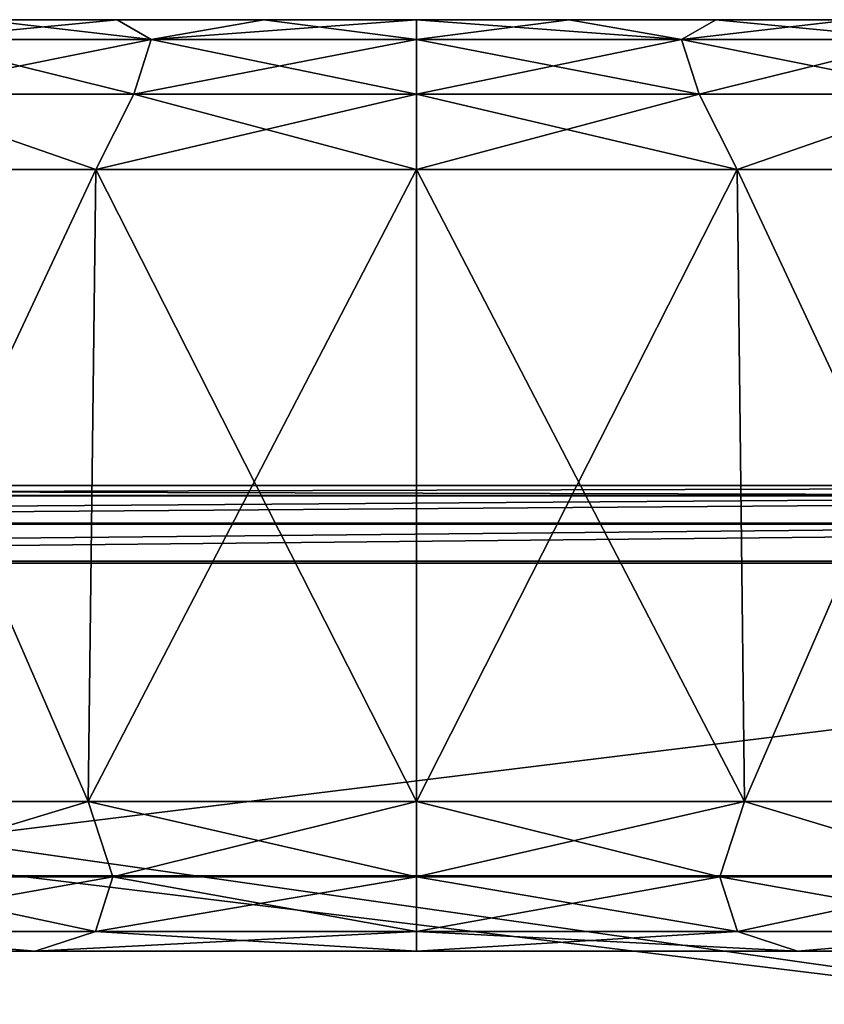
# Model space of a CAD drawing. Header units: millimetres. Extents: x -125 to 125, y -51 to 12.
# Tile 16 of 58: x -45.28 to -42.69, y 9.33 to 12.5. Entities that reach past the tile are written whole.
import ezdxf

# ---------------------------------------------------------------- set-up
doc = ezdxf.new("R2010")
doc.units = ezdxf.units.MM
doc.header["$LTSCALE"] = 65.185185
for name, color, linetype in [('1', 7, 'CONTINUOUS'), ('10', 7, 'CONTINUOUS'), ('2', 7, 'CONTINUOUS'), ('27', 7, 'CONTINUOUS'), ('28', 7, 'CONTINUOUS'), ('29', 7, 'CONTINUOUS'), ('3', 7, 'CONTINUOUS'), ('30', 7, 'CONTINUOUS'), ('33', 7, 'CONTINUOUS'), ('34', 7, 'CONTINUOUS'), ('35', 7, 'CONTINUOUS'), ('36', 7, 'CONTINUOUS'), ('37', 7, 'CONTINUOUS'), ('38', 7, 'CONTINUOUS'), ('4', 7, 'CONTINUOUS'), ('49', 7, 'CONTINUOUS'), ('50', 7, 'CONTINUOUS'), ('51', 7, 'CONTINUOUS'), ('52', 7, 'CONTINUOUS'), ('83', 7, 'CONTINUOUS'), ('85', 7, 'CONTINUOUS'), ('92', 7, 'CONTINUOUS')]:
    doc.layers.add(name, color=color, linetype=linetype)

msp = doc.modelspace()

# ---------------------------------------------------------------- linework, layer by layer
at = {"layer": '1', "linetype": 'Continuous'}
for points in [[(-53.535, 11, -112.8474), (-65.6782, 11, -106.2399), (-38.3385, 11, -111.2212), (-53.535, 11, -112.8474)], [(-38.3385, 11, -111.2212), (-65.6782, 11, -106.2399), (-50.3856, 11, -106.3076), (-38.3385, 11, -111.2212)], [(-40.7359, 11, -118.0725), (-53.535, 11, -112.8474), (-12.9907, 11, -116.9241), (-40.7359, 11, -118.0725)], [(-12.9907, 11, -116.9241), (-53.535, 11, -112.8474), (-25.8225, 11, -114.7746), (-12.9907, 11, -116.9241)], [(-25.8225, 11, -114.7746), (-53.535, 11, -112.8474), (-38.3385, 11, -111.2212), (-25.8225, 11, -114.7746)], [(-53.4265, 11, 112.6222), (-40.6533, 11, 117.8366), (-25.8224, 11, 114.7746), (-53.4265, 11, 112.6222)], [(-50.3855, 11, 106.3076), (-53.4265, 11, 112.6222), (-38.3384, 11, 111.2212), (-50.3855, 11, 106.3076)], [(-38.3384, 11, 111.2212), (-53.4265, 11, 112.6222), (-25.8224, 11, 114.7746), (-38.3384, 11, 111.2212)]]:
    msp.add_3dface(points, dxfattribs=at)
at = {"layer": '10', "linetype": 'Continuous'}
for points in [[(-45.3984, 12.5, 19.7691), (-44.9632, 12.5, 20.0017), (-45.3984, 12.5, 15.5832), (-45.3984, 12.5, 19.7691)], [(-45.3984, 12.5, 15.5832), (-44.9632, 12.5, 20.0017), (-44.9632, 12.5, 15.3506), (-45.3984, 12.5, 15.5832)], [(-45.3984, 12.5, -1.563), (-44.9632, 12.5, 2.8556), (-44.9632, 12.5, -1.7956), (-45.3984, 12.5, -1.563)], [(-45.3984, 12.5, 2.623), (-44.9632, 12.5, 2.8556), (-45.3984, 12.5, -1.563), (-45.3984, 12.5, 2.623)], [(-44.9632, 12.5, 15.3506), (-44.491, 12.5, 20.145), (-44.491, 12.5, 15.2073), (-44.9632, 12.5, 15.3506)], [(-44.9632, 12.5, 20.0017), (-44.491, 12.5, 20.145), (-44.9632, 12.5, 15.3506), (-44.9632, 12.5, 20.0017)], [(-44.9632, 12.5, 2.8556), (-44.491, 12.5, 2.9988), (-44.9632, 12.5, -1.7956), (-44.9632, 12.5, 2.8556)], [(-44.9632, 12.5, -1.7956), (-44.491, 12.5, 2.9988), (-44.491, 12.5, -1.9388), (-44.9632, 12.5, -1.7956)], [(-44.491, 12.5, 15.2073), (-44, 12.5, 20.1933), (-44, 12.5, 15.159), (-44.491, 12.5, 15.2073)], [(-44.491, 12.5, 20.145), (-44, 12.5, 20.1933), (-44.491, 12.5, 15.2073), (-44.491, 12.5, 20.145)], [(-44.491, 12.5, 2.9988), (-44, 12.5, 3.0472), (-44.491, 12.5, -1.9388), (-44.491, 12.5, 2.9988)], [(-44.491, 12.5, -1.9388), (-44, 12.5, 3.0472), (-44, 12.5, -1.9872), (-44.491, 12.5, -1.9388)], [(-44, 12.5, 15.159), (-44, 12.5, 20.1933), (-43.509, 12.5, 20.145), (-44, 12.5, 15.159)], [(-43.509, 12.5, 15.2073), (-44, 12.5, 15.159), (-43.509, 12.5, 20.145), (-43.509, 12.5, 15.2073)], [(-44, 12.5, -1.9872), (-44, 12.5, 3.0472), (-43.509, 12.5, 2.9988), (-44, 12.5, -1.9872)], [(-43.509, 12.5, -1.9388), (-44, 12.5, -1.9872), (-43.509, 12.5, 2.9988), (-43.509, 12.5, -1.9388)], [(-43.0368, 12.5, 15.3506), (-43.509, 12.5, 15.2073), (-43.0368, 12.5, 20.0017), (-43.0368, 12.5, 15.3506)], [(-43.0368, 12.5, 20.0017), (-43.509, 12.5, 15.2073), (-43.509, 12.5, 20.145), (-43.0368, 12.5, 20.0017)], [(-43.0368, 12.5, 2.8556), (-43.509, 12.5, -1.9388), (-43.509, 12.5, 2.9988), (-43.0368, 12.5, 2.8556)], [(-43.0368, 12.5, -1.7956), (-43.509, 12.5, -1.9388), (-43.0368, 12.5, 2.8556), (-43.0368, 12.5, -1.7956)], [(-42.6016, 12.5, 15.5832), (-43.0368, 12.5, 15.3506), (-42.6016, 12.5, 19.7691), (-42.6016, 12.5, 15.5832)], [(-42.6016, 12.5, 19.7691), (-43.0368, 12.5, 15.3506), (-43.0368, 12.5, 20.0017), (-42.6016, 12.5, 19.7691)], [(-42.6016, 12.5, 2.623), (-43.0368, 12.5, -1.7956), (-43.0368, 12.5, 2.8556), (-42.6016, 12.5, 2.623)], [(-42.6016, 12.5, -1.563), (-43.0368, 12.5, -1.7956), (-42.6016, 12.5, 2.623), (-42.6016, 12.5, -1.563)]]:
    msp.add_3dface(points, dxfattribs=at)
at = {"layer": '2', "linetype": 'Continuous'}
for points in [[(-116.3253, 9.5, 13.5962), (117.1172, 9.5), (-117.1172, 9.5), (-116.3253, 9.5, 13.5962)], [(-117.1172, 9.5), (117.1172, 9.5), (116.3253, 9.5, -13.5962), (-117.1172, 9.5)], [(-116.3253, 9.5, -13.5962), (-117.1172, 9.5), (116.3253, 9.5, -13.5962), (-116.3253, 9.5, -13.5962)], [(-113.9603, 9.5, 27.0088), (116.3253, 9.5, 13.5962), (-116.3253, 9.5, 13.5962), (-113.9603, 9.5, 27.0088)], [(116.3253, 9.5, 13.5962), (117.1172, 9.5), (-116.3253, 9.5, 13.5962), (116.3253, 9.5, 13.5962)], [(-113.9603, 9.5, -27.0088), (-116.3253, 9.5, -13.5962), (113.9603, 9.5, -27.0088), (-113.9603, 9.5, -27.0088)], [(113.9603, 9.5, -27.0088), (-116.3253, 9.5, -13.5962), (116.3253, 9.5, -13.5962), (113.9603, 9.5, -27.0088)], [(-110.0542, 9.5, 40.0562), (113.9603, 9.5, 27.0088), (-113.9603, 9.5, 27.0088), (-110.0542, 9.5, 40.0562)], [(113.9603, 9.5, 27.0088), (116.3253, 9.5, 13.5962), (-113.9603, 9.5, 27.0088), (113.9603, 9.5, 27.0088)], [(110.0542, 9.5, -40.0562), (-113.9603, 9.5, -27.0088), (113.9603, 9.5, -27.0088), (110.0542, 9.5, -40.0562)], [(-110.0542, 9.5, -40.0562), (-113.9603, 9.5, -27.0088), (110.0542, 9.5, -40.0562), (-110.0542, 9.5, -40.0562)], [(110.0542, 9.5, 40.0562), (113.9603, 9.5, 27.0088), (-110.0542, 9.5, 40.0562), (110.0542, 9.5, 40.0562)], [(-104.6598, 9.5, 52.5619), (110.0542, 9.5, 40.0562), (-110.0542, 9.5, 40.0562), (-104.6598, 9.5, 52.5619)], [(104.6598, 9.5, -52.5619), (-110.0542, 9.5, -40.0562), (110.0542, 9.5, -40.0562), (104.6598, 9.5, -52.5619)], [(-104.6598, 9.5, -52.5619), (-110.0542, 9.5, -40.0562), (104.6598, 9.5, -52.5619), (-104.6598, 9.5, -52.5619)], [(104.6598, 9.5, 52.5619), (110.0542, 9.5, 40.0562), (-104.6598, 9.5, 52.5619), (104.6598, 9.5, 52.5619)], [(-97.8501, 9.5, 64.3568), (104.6598, 9.5, 52.5619), (-104.6598, 9.5, 52.5619), (-97.8501, 9.5, 64.3568)], [(97.8501, 9.5, -64.3568), (-104.6598, 9.5, -52.5619), (104.6598, 9.5, -52.5619), (97.8501, 9.5, -64.3568)], [(-97.8501, 9.5, -64.3568), (-104.6598, 9.5, -52.5619), (97.8501, 9.5, -64.3568), (-97.8501, 9.5, -64.3568)], [(97.8501, 9.5, 64.3568), (104.6598, 9.5, 52.5619), (-97.8501, 9.5, 64.3568), (97.8501, 9.5, 64.3568)], [(-89.7171, 9.5, 75.2814), (97.8501, 9.5, 64.3568), (-97.8501, 9.5, 64.3568), (-89.7171, 9.5, 75.2814)], [(89.7171, 9.5, -75.2814), (-97.8501, 9.5, -64.3568), (97.8501, 9.5, -64.3568), (89.7171, 9.5, -75.2814)], [(-89.7171, 9.5, -75.2814), (-97.8501, 9.5, -64.3568), (89.7171, 9.5, -75.2814), (-89.7171, 9.5, -75.2814)], [(89.7171, 9.5, 75.2814), (97.8501, 9.5, 64.3568), (-89.7171, 9.5, 75.2814), (89.7171, 9.5, 75.2814)], [(80.3708, 9.5, -85.1879), (-89.7171, 9.5, -75.2814), (89.7171, 9.5, -75.2814), (80.3708, 9.5, -85.1879)], [(-80.3708, 9.5, -85.1879), (-89.7171, 9.5, -75.2814), (80.3708, 9.5, -85.1879), (-80.3708, 9.5, -85.1879)], [(-80.3708, 9.5, 85.1879), (89.7171, 9.5, 75.2814), (-89.7171, 9.5, 75.2814), (-80.3708, 9.5, 85.1879)], [(69.9376, 9.5, -93.9423), (-80.3708, 9.5, -85.1879), (80.3708, 9.5, -85.1879), (69.9376, 9.5, -93.9423)], [(-69.9376, 9.5, -93.9423), (-80.3708, 9.5, -85.1879), (69.9376, 9.5, -93.9423), (-69.9376, 9.5, -93.9423)], [(-69.9376, 9.5, 93.9423), (80.3708, 9.5, 85.1879), (-80.3708, 9.5, 85.1879), (-69.9376, 9.5, 93.9423)], [(80.3708, 9.5, 85.1879), (89.7171, 9.5, 75.2814), (-80.3708, 9.5, 85.1879), (80.3708, 9.5, 85.1879)], [(-58.5587, 9.5, -101.4264), (-69.9376, 9.5, -93.9423), (58.5587, 9.5, -101.4264), (-58.5587, 9.5, -101.4264)], [(58.5587, 9.5, -101.4264), (-69.9376, 9.5, -93.9423), (69.9376, 9.5, -93.9423), (58.5587, 9.5, -101.4264)], [(69.9376, 9.5, 93.9423), (80.3708, 9.5, 85.1879), (-69.9376, 9.5, 93.9423), (69.9376, 9.5, 93.9423)], [(-58.5587, 9.5, 101.4264), (69.9376, 9.5, 93.9423), (-69.9376, 9.5, 93.9423), (-58.5587, 9.5, 101.4264)], [(46.3878, 9.5, -107.5389), (-58.5587, 9.5, -101.4264), (58.5587, 9.5, -101.4264), (46.3878, 9.5, -107.5389)], [(-46.3878, 9.5, -107.5389), (-58.5587, 9.5, -101.4264), (46.3878, 9.5, -107.5389), (-46.3878, 9.5, -107.5389)], [(58.5587, 9.5, 101.4264), (69.9376, 9.5, 93.9423), (-58.5587, 9.5, 101.4264), (58.5587, 9.5, 101.4264)], [(-46.3878, 9.5, 107.5389), (58.5587, 9.5, 101.4264), (-58.5587, 9.5, 101.4264), (-46.3878, 9.5, 107.5389)], [(33.5896, 9.5, -112.197), (-46.3878, 9.5, -107.5389), (46.3878, 9.5, -107.5389), (33.5896, 9.5, -112.197)], [(-33.5896, 9.5, -112.197), (-46.3878, 9.5, -107.5389), (33.5896, 9.5, -112.197), (-33.5896, 9.5, -112.197)], [(46.3878, 9.5, 107.5389), (58.5587, 9.5, 101.4264), (-46.3878, 9.5, 107.5389), (46.3878, 9.5, 107.5389)], [(-33.5896, 9.5, 112.197), (46.3878, 9.5, 107.5389), (-46.3878, 9.5, 107.5389), (-33.5896, 9.5, 112.197)]]:
    msp.add_3dface(points, dxfattribs=at)
at = {"layer": '27', "linetype": 'Continuous'}
for points in [[(-44, 9.9826, -2.5579), (-42.9682, 12.0174, -2.3049), (-42.9439, 9.9826, -2.3717), (-44, 9.9826, -2.5579)], [(-44, 12.0174, -2.4869), (-42.9682, 12.0174, -2.3049), (-44, 9.9826, -2.5579), (-44, 12.0174, -2.4869)], [(-42.9439, 9.9826, 3.4317), (-44, 12.0174, 3.5469), (-44, 9.9826, 3.6179), (-42.9439, 9.9826, 3.4317)], [(-42.9682, 12.0174, 3.3649), (-44, 12.0174, 3.5469), (-42.9439, 9.9826, 3.4317), (-42.9682, 12.0174, 3.3649)], [(-42.0608, 12.0174, 2.841), (-42.9682, 12.0174, 3.3649), (-42.0151, 9.9826, 2.8955), (-42.0608, 12.0174, 2.841)], [(-42.0151, 9.9826, 2.8955), (-42.9682, 12.0174, 3.3649), (-42.9439, 9.9826, 3.4317), (-42.0151, 9.9826, 2.8955)], [(-42.9682, 12.0174, -2.3049), (-42.0608, 12.0174, -1.781), (-42.9439, 9.9826, -2.3717), (-42.9682, 12.0174, -2.3049)], [(-42.9439, 9.9826, -2.3717), (-42.0608, 12.0174, -1.781), (-42.0151, 9.9826, -1.8355), (-42.9439, 9.9826, -2.3717)]]:
    msp.add_3dface(points, dxfattribs=at)
at = {"layer": '28', "linetype": 'Continuous'}
for points in [[(-45.9849, 9.9826, -1.8355), (-45.0318, 12.0174, -2.3049), (-45.0561, 9.9826, -2.3717), (-45.9849, 9.9826, -1.8355)], [(-45.9392, 12.0174, -1.781), (-45.0318, 12.0174, -2.3049), (-45.9849, 9.9826, -1.8355), (-45.9392, 12.0174, -1.781)], [(-45.0561, 9.9826, 3.4317), (-45.9392, 12.0174, 2.841), (-45.9849, 9.9826, 2.8955), (-45.0561, 9.9826, 3.4317)], [(-45.0318, 12.0174, 3.3649), (-45.9392, 12.0174, 2.841), (-45.0561, 9.9826, 3.4317), (-45.0318, 12.0174, 3.3649)], [(-44, 9.9826, 3.6179), (-45.0318, 12.0174, 3.3649), (-45.0561, 9.9826, 3.4317), (-44, 9.9826, 3.6179)], [(-45.0318, 12.0174, -2.3049), (-44, 12.0174, -2.4869), (-45.0561, 9.9826, -2.3717), (-45.0318, 12.0174, -2.3049)], [(-44, 12.0174, -2.4869), (-44, 9.9826, -2.5579), (-45.0561, 9.9826, -2.3717), (-44, 12.0174, -2.4869)], [(-44, 9.9826, 3.6179), (-44, 12.0174, 3.5469), (-45.0318, 12.0174, 3.3649), (-44, 9.9826, 3.6179)]]:
    msp.add_3dface(points, dxfattribs=at)
at = {"layer": '29', "linetype": 'Continuous'}
for points in [[(-42.9439, 9.9826, 20.5778), (-44, 12.0174, 20.693), (-44, 9.9826, 20.7641), (-42.9439, 9.9826, 20.5778)], [(-44, 9.9826, 14.5882), (-42.9682, 12.0174, 14.8412), (-42.9439, 9.9826, 14.7745), (-44, 9.9826, 14.5882)], [(-44, 12.0174, 14.6593), (-42.9682, 12.0174, 14.8412), (-44, 9.9826, 14.5882), (-44, 12.0174, 14.6593)], [(-42.9682, 12.0174, 20.5111), (-44, 12.0174, 20.693), (-42.9439, 9.9826, 20.5778), (-42.9682, 12.0174, 20.5111)], [(-42.0151, 9.9826, 20.0416), (-42.9682, 12.0174, 20.5111), (-42.9439, 9.9826, 20.5778), (-42.0151, 9.9826, 20.0416)], [(-42.0608, 12.0174, 19.9872), (-42.9682, 12.0174, 20.5111), (-42.0151, 9.9826, 20.0416), (-42.0608, 12.0174, 19.9872)], [(-42.9682, 12.0174, 14.8412), (-42.0608, 12.0174, 15.3651), (-42.9439, 9.9826, 14.7745), (-42.9682, 12.0174, 14.8412)], [(-42.9439, 9.9826, 14.7745), (-42.0608, 12.0174, 15.3651), (-42.0151, 9.9826, 15.3107), (-42.9439, 9.9826, 14.7745)]]:
    msp.add_3dface(points, dxfattribs=at)
at = {"layer": '3', "linetype": 'Continuous'}
for points in [[(-54.193, 9.25, -112.5329), (-53.535, 11, -112.8474), (-41.2526, 9.25, -117.893), (-54.193, 9.25, -112.5329)], [(-53.535, 11, -112.8474), (-40.7359, 11, -118.0725), (-41.2526, 9.25, -117.893), (-53.535, 11, -112.8474)]]:
    msp.add_3dface(points, dxfattribs=at)
at = {"layer": '30', "linetype": 'Continuous'}
for points in [[(-45.9849, 9.9826, 15.3107), (-45.0318, 12.0174, 14.8412), (-45.0561, 9.9826, 14.7745), (-45.9849, 9.9826, 15.3107)], [(-45.9392, 12.0174, 15.3651), (-45.0318, 12.0174, 14.8412), (-45.9849, 9.9826, 15.3107), (-45.9392, 12.0174, 15.3651)], [(-45.0561, 9.9826, 20.5778), (-45.9392, 12.0174, 19.9872), (-45.9849, 9.9826, 20.0416), (-45.0561, 9.9826, 20.5778)], [(-45.0318, 12.0174, 20.5111), (-45.9392, 12.0174, 19.9872), (-45.0561, 9.9826, 20.5778), (-45.0318, 12.0174, 20.5111)], [(-44, 9.9826, 20.7641), (-45.0318, 12.0174, 20.5111), (-45.0561, 9.9826, 20.5778), (-44, 9.9826, 20.7641)], [(-45.0318, 12.0174, 14.8412), (-44, 12.0174, 14.6593), (-45.0561, 9.9826, 14.7745), (-45.0318, 12.0174, 14.8412)], [(-44, 12.0174, 14.6593), (-44, 9.9826, 14.5882), (-45.0561, 9.9826, 14.7745), (-44, 12.0174, 14.6593)], [(-44, 9.9826, 20.7641), (-44, 12.0174, 20.693), (-45.0318, 12.0174, 20.5111), (-44, 9.9826, 20.7641)]]:
    msp.add_3dface(points, dxfattribs=at)
at = {"layer": '33', "linetype": 'Continuous'}
for points in [[(-50.2669, 10.7565, -106.0872), (-46.4867, 9.7435, -107.7684), (-38.2479, 10.7565, -110.9881), (-50.2669, 10.7565, -106.0872)], [(-46.4867, 9.7435, -107.7684), (-33.6613, 9.7435, -112.4364), (-38.2479, 10.7565, -110.9881), (-46.4867, 9.7435, -107.7684)]]:
    msp.add_3dface(points, dxfattribs=at)
at = {"layer": '34', "linetype": 'Continuous'}
for points in [[(-50.2669, 10.7565, 106.0872), (-38.2479, 10.7565, 110.9881), (-46.4867, 9.7435, 107.7684), (-50.2669, 10.7565, 106.0872)], [(-46.4867, 9.7435, 107.7684), (-38.2479, 10.7565, 110.9881), (-33.6613, 9.7435, 112.4364), (-46.4867, 9.7435, 107.7684)]]:
    msp.add_3dface(points, dxfattribs=at)
at = {"layer": '35', "linetype": 'Continuous'}
for points in [[(-44.8535, 12.436, 3.1567), (-45.3984, 12.5, 2.623), (-45.6234, 12.436, 2.7644), (-44.8535, 12.436, 3.1567)], [(-45.6234, 12.436, -1.7044), (-44.9632, 12.5, -1.7956), (-44.8535, 12.436, -2.0967), (-45.6234, 12.436, -1.7044)], [(-45.3984, 12.5, -1.563), (-44.9632, 12.5, -1.7956), (-45.6234, 12.436, -1.7044), (-45.3984, 12.5, -1.563)], [(-44.9632, 12.5, 2.8556), (-45.3984, 12.5, 2.623), (-44.8535, 12.436, 3.1567), (-44.9632, 12.5, 2.8556)], [(-44.491, 12.5, 2.9988), (-44.9632, 12.5, 2.8556), (-44.8535, 12.436, 3.1567), (-44.491, 12.5, 2.9988)], [(-44.9632, 12.5, -1.7956), (-44.491, 12.5, -1.9388), (-44.8535, 12.436, -2.0967), (-44.9632, 12.5, -1.7956)], [(-44, 12.436, 3.2919), (-44.491, 12.5, 2.9988), (-44.8535, 12.436, 3.1567), (-44, 12.436, 3.2919)], [(-44.8535, 12.436, -2.0967), (-44, 12.5, -1.9872), (-44, 12.436, -2.2319), (-44.8535, 12.436, -2.0967)], [(-44.491, 12.5, -1.9388), (-44, 12.5, -1.9872), (-44.8535, 12.436, -2.0967), (-44.491, 12.5, -1.9388)], [(-44, 12.5, 3.0472), (-44.491, 12.5, 2.9988), (-44, 12.436, 3.2919), (-44, 12.5, 3.0472)], [(-44.9098, 12.26, 3.3301), (-45.6234, 12.436, 2.7644), (-45.7306, 12.26, 2.9119), (-44.9098, 12.26, 3.3301)], [(-45.7306, 12.26, -1.8519), (-44.8535, 12.436, -2.0967), (-44.9098, 12.26, -2.2701), (-45.7306, 12.26, -1.8519)], [(-45.6234, 12.436, -1.7044), (-44.8535, 12.436, -2.0967), (-45.7306, 12.26, -1.8519), (-45.6234, 12.436, -1.7044)], [(-44.8535, 12.436, 3.1567), (-45.6234, 12.436, 2.7644), (-44.9098, 12.26, 3.3301), (-44.8535, 12.436, 3.1567)], [(-44.9098, 12.26, -2.2701), (-44, 12.436, -2.2319), (-44, 12.26, -2.4142), (-44.9098, 12.26, -2.2701)], [(-44.8535, 12.436, -2.0967), (-44, 12.436, -2.2319), (-44.9098, 12.26, -2.2701), (-44.8535, 12.436, -2.0967)], [(-44, 12.26, 3.4742), (-44.8535, 12.436, 3.1567), (-44.9098, 12.26, 3.3301), (-44, 12.26, 3.4742)], [(-44, 12.436, 3.2919), (-44.8535, 12.436, 3.1567), (-44, 12.26, 3.4742), (-44, 12.436, 3.2919)], [(-45.9392, 12.0174, 2.841), (-45.0318, 12.0174, 3.3649), (-45.7306, 12.26, 2.9119), (-45.9392, 12.0174, 2.841)], [(-45.0318, 12.0174, -2.3049), (-45.9392, 12.0174, -1.781), (-45.7306, 12.26, -1.8519), (-45.0318, 12.0174, -2.3049)], [(-45.0318, 12.0174, 3.3649), (-44.9098, 12.26, 3.3301), (-45.7306, 12.26, 2.9119), (-45.0318, 12.0174, 3.3649)], [(-45.0318, 12.0174, -2.3049), (-45.7306, 12.26, -1.8519), (-44.9098, 12.26, -2.2701), (-45.0318, 12.0174, -2.3049)], [(-45.0318, 12.0174, 3.3649), (-44, 12.0174, 3.5469), (-44.9098, 12.26, 3.3301), (-45.0318, 12.0174, 3.3649)], [(-45.0318, 12.0174, -2.3049), (-44.9098, 12.26, -2.2701), (-44, 12.26, -2.4142), (-45.0318, 12.0174, -2.3049)], [(-44, 12.0174, -2.4869), (-45.0318, 12.0174, -2.3049), (-44, 12.26, -2.4142), (-44, 12.0174, -2.4869)], [(-44, 12.0174, 3.5469), (-44, 12.26, 3.4742), (-44.9098, 12.26, 3.3301), (-44, 12.0174, 3.5469)]]:
    msp.add_3dface(points, dxfattribs=at)
at = {"layer": '36', "linetype": 'Continuous'}
for points in [[(-44, 12.436, -2.2319), (-43.509, 12.5, -1.9388), (-43.1465, 12.436, -2.0967), (-44, 12.436, -2.2319)], [(-44, 12.5, -1.9872), (-43.509, 12.5, -1.9388), (-44, 12.436, -2.2319), (-44, 12.5, -1.9872)], [(-44, 12.5, 3.0472), (-44, 12.436, 3.2919), (-43.1465, 12.436, 3.1567), (-44, 12.5, 3.0472)], [(-43.509, 12.5, 2.9988), (-44, 12.5, 3.0472), (-43.1465, 12.436, 3.1567), (-43.509, 12.5, 2.9988)], [(-43.509, 12.5, -1.9388), (-43.0368, 12.5, -1.7956), (-43.1465, 12.436, -2.0967), (-43.509, 12.5, -1.9388)], [(-43.0368, 12.5, 2.8556), (-43.509, 12.5, 2.9988), (-43.1465, 12.436, 3.1567), (-43.0368, 12.5, 2.8556)], [(-43.1465, 12.436, -2.0967), (-42.6016, 12.5, -1.563), (-42.3766, 12.436, -1.7044), (-43.1465, 12.436, -2.0967)], [(-43.0368, 12.5, -1.7956), (-42.6016, 12.5, -1.563), (-43.1465, 12.436, -2.0967), (-43.0368, 12.5, -1.7956)], [(-42.3766, 12.436, 2.7644), (-43.0368, 12.5, 2.8556), (-43.1465, 12.436, 3.1567), (-42.3766, 12.436, 2.7644)], [(-42.6016, 12.5, 2.623), (-43.0368, 12.5, 2.8556), (-42.3766, 12.436, 2.7644), (-42.6016, 12.5, 2.623)], [(-44, 12.26, -2.4142), (-44, 12.436, -2.2319), (-43.1465, 12.436, -2.0967), (-44, 12.26, -2.4142)], [(-44, 12.26, -2.4142), (-43.1465, 12.436, -2.0967), (-43.0902, 12.26, -2.2701), (-44, 12.26, -2.4142)], [(-43.1465, 12.436, 3.1567), (-44, 12.436, 3.2919), (-43.0902, 12.26, 3.3301), (-43.1465, 12.436, 3.1567)], [(-44, 12.436, 3.2919), (-44, 12.26, 3.4742), (-43.0902, 12.26, 3.3301), (-44, 12.436, 3.2919)], [(-42.2694, 12.26, 2.9119), (-43.1465, 12.436, 3.1567), (-43.0902, 12.26, 3.3301), (-42.2694, 12.26, 2.9119)], [(-42.3766, 12.436, 2.7644), (-43.1465, 12.436, 3.1567), (-42.2694, 12.26, 2.9119), (-42.3766, 12.436, 2.7644)], [(-43.1465, 12.436, -2.0967), (-42.3766, 12.436, -1.7044), (-43.0902, 12.26, -2.2701), (-43.1465, 12.436, -2.0967)], [(-43.0902, 12.26, -2.2701), (-42.3766, 12.436, -1.7044), (-42.2694, 12.26, -1.8519), (-43.0902, 12.26, -2.2701)], [(-44, 12.0174, -2.4869), (-44, 12.26, -2.4142), (-43.0902, 12.26, -2.2701), (-44, 12.0174, -2.4869)], [(-42.9682, 12.0174, -2.3049), (-44, 12.0174, -2.4869), (-43.0902, 12.26, -2.2701), (-42.9682, 12.0174, -2.3049)], [(-44, 12.26, 3.4742), (-42.9682, 12.0174, 3.3649), (-43.0902, 12.26, 3.3301), (-44, 12.26, 3.4742)], [(-44, 12.0174, 3.5469), (-42.9682, 12.0174, 3.3649), (-44, 12.26, 3.4742), (-44, 12.0174, 3.5469)], [(-42.9682, 12.0174, -2.3049), (-43.0902, 12.26, -2.2701), (-42.2694, 12.26, -1.8519), (-42.9682, 12.0174, -2.3049)], [(-42.9682, 12.0174, 3.3649), (-42.2694, 12.26, 2.9119), (-43.0902, 12.26, 3.3301), (-42.9682, 12.0174, 3.3649)], [(-42.0608, 12.0174, -1.781), (-42.9682, 12.0174, -2.3049), (-42.2694, 12.26, -1.8519), (-42.0608, 12.0174, -1.781)], [(-42.9682, 12.0174, 3.3649), (-42.0608, 12.0174, 2.841), (-42.2694, 12.26, 2.9119), (-42.9682, 12.0174, 3.3649)]]:
    msp.add_3dface(points, dxfattribs=at)
at = {"layer": '37', "linetype": 'Continuous'}
for points in [[(-44.8535, 12.436, 20.3028), (-45.3984, 12.5, 19.7691), (-45.6234, 12.436, 19.9106), (-44.8535, 12.436, 20.3028)], [(-45.3984, 12.5, 15.5832), (-44.9632, 12.5, 15.3506), (-45.6234, 12.436, 15.4417), (-45.3984, 12.5, 15.5832)], [(-45.6234, 12.436, 15.4417), (-44.9632, 12.5, 15.3506), (-44.8535, 12.436, 15.0494), (-45.6234, 12.436, 15.4417)], [(-44.9632, 12.5, 20.0017), (-45.3984, 12.5, 19.7691), (-44.8535, 12.436, 20.3028), (-44.9632, 12.5, 20.0017)], [(-44.491, 12.5, 20.145), (-44.9632, 12.5, 20.0017), (-44.8535, 12.436, 20.3028), (-44.491, 12.5, 20.145)], [(-44.9632, 12.5, 15.3506), (-44.491, 12.5, 15.2073), (-44.8535, 12.436, 15.0494), (-44.9632, 12.5, 15.3506)], [(-44, 12.436, 20.438), (-44.491, 12.5, 20.145), (-44.8535, 12.436, 20.3028), (-44, 12.436, 20.438)], [(-44.491, 12.5, 15.2073), (-44, 12.5, 15.159), (-44.8535, 12.436, 15.0494), (-44.491, 12.5, 15.2073)], [(-44.8535, 12.436, 15.0494), (-44, 12.5, 15.159), (-44, 12.436, 14.9143), (-44.8535, 12.436, 15.0494)], [(-44, 12.5, 20.1933), (-44.491, 12.5, 20.145), (-44, 12.436, 20.438), (-44, 12.5, 20.1933)], [(-44.9098, 12.26, 20.4763), (-45.6234, 12.436, 19.9106), (-45.7306, 12.26, 20.0581), (-44.9098, 12.26, 20.4763)], [(-45.6234, 12.436, 15.4417), (-44.8535, 12.436, 15.0494), (-45.7306, 12.26, 15.2942), (-45.6234, 12.436, 15.4417)], [(-45.7306, 12.26, 15.2942), (-44.8535, 12.436, 15.0494), (-44.9098, 12.26, 14.876), (-45.7306, 12.26, 15.2942)], [(-44.8535, 12.436, 20.3028), (-45.6234, 12.436, 19.9106), (-44.9098, 12.26, 20.4763), (-44.8535, 12.436, 20.3028)], [(-44, 12.26, 20.6204), (-44.8535, 12.436, 20.3028), (-44.9098, 12.26, 20.4763), (-44, 12.26, 20.6204)], [(-44.9098, 12.26, 14.876), (-44, 12.436, 14.9143), (-44, 12.26, 14.7319), (-44.9098, 12.26, 14.876)], [(-44.8535, 12.436, 15.0494), (-44, 12.436, 14.9143), (-44.9098, 12.26, 14.876), (-44.8535, 12.436, 15.0494)], [(-44, 12.436, 20.438), (-44.8535, 12.436, 20.3028), (-44, 12.26, 20.6204), (-44, 12.436, 20.438)], [(-45.0318, 12.0174, 14.8412), (-45.9392, 12.0174, 15.3651), (-45.7306, 12.26, 15.2942), (-45.0318, 12.0174, 14.8412)], [(-45.9392, 12.0174, 19.9872), (-45.0318, 12.0174, 20.5111), (-45.7306, 12.26, 20.0581), (-45.9392, 12.0174, 19.9872)], [(-45.0318, 12.0174, 14.8412), (-45.7306, 12.26, 15.2942), (-44.9098, 12.26, 14.876), (-45.0318, 12.0174, 14.8412)], [(-45.0318, 12.0174, 20.5111), (-44.9098, 12.26, 20.4763), (-45.7306, 12.26, 20.0581), (-45.0318, 12.0174, 20.5111)], [(-44, 12.0174, 14.6593), (-45.0318, 12.0174, 14.8412), (-44, 12.26, 14.7319), (-44, 12.0174, 14.6593)], [(-45.0318, 12.0174, 20.5111), (-44, 12.0174, 20.693), (-44.9098, 12.26, 20.4763), (-45.0318, 12.0174, 20.5111)], [(-45.0318, 12.0174, 14.8412), (-44.9098, 12.26, 14.876), (-44, 12.26, 14.7319), (-45.0318, 12.0174, 14.8412)], [(-44, 12.0174, 20.693), (-44, 12.26, 20.6204), (-44.9098, 12.26, 20.4763), (-44, 12.0174, 20.693)]]:
    msp.add_3dface(points, dxfattribs=at)
at = {"layer": '38', "linetype": 'Continuous'}
for points in [[(-44, 12.5, 20.1933), (-44, 12.436, 20.438), (-43.1465, 12.436, 20.3028), (-44, 12.5, 20.1933)], [(-43.509, 12.5, 20.145), (-44, 12.5, 20.1933), (-43.1465, 12.436, 20.3028), (-43.509, 12.5, 20.145)], [(-44, 12.436, 14.9143), (-43.509, 12.5, 15.2073), (-43.1465, 12.436, 15.0494), (-44, 12.436, 14.9143)], [(-44, 12.5, 15.159), (-43.509, 12.5, 15.2073), (-44, 12.436, 14.9143), (-44, 12.5, 15.159)], [(-43.0368, 12.5, 20.0017), (-43.509, 12.5, 20.145), (-43.1465, 12.436, 20.3028), (-43.0368, 12.5, 20.0017)], [(-43.509, 12.5, 15.2073), (-43.0368, 12.5, 15.3506), (-43.1465, 12.436, 15.0494), (-43.509, 12.5, 15.2073)], [(-42.3766, 12.436, 19.9106), (-43.0368, 12.5, 20.0017), (-43.1465, 12.436, 20.3028), (-42.3766, 12.436, 19.9106)], [(-43.0368, 12.5, 15.3506), (-42.6016, 12.5, 15.5832), (-43.1465, 12.436, 15.0494), (-43.0368, 12.5, 15.3506)], [(-43.1465, 12.436, 15.0494), (-42.6016, 12.5, 15.5832), (-42.3766, 12.436, 15.4417), (-43.1465, 12.436, 15.0494)], [(-42.6016, 12.5, 19.7691), (-43.0368, 12.5, 20.0017), (-42.3766, 12.436, 19.9106), (-42.6016, 12.5, 19.7691)], [(-44, 12.26, 14.7319), (-43.1465, 12.436, 15.0494), (-43.0902, 12.26, 14.876), (-44, 12.26, 14.7319)], [(-44, 12.26, 14.7319), (-44, 12.436, 14.9143), (-43.1465, 12.436, 15.0494), (-44, 12.26, 14.7319)], [(-43.1465, 12.436, 20.3028), (-44, 12.436, 20.438), (-43.0902, 12.26, 20.4763), (-43.1465, 12.436, 20.3028)], [(-44, 12.436, 20.438), (-44, 12.26, 20.6204), (-43.0902, 12.26, 20.4763), (-44, 12.436, 20.438)], [(-42.2694, 12.26, 20.0581), (-43.1465, 12.436, 20.3028), (-43.0902, 12.26, 20.4763), (-42.2694, 12.26, 20.0581)], [(-42.3766, 12.436, 19.9106), (-43.1465, 12.436, 20.3028), (-42.2694, 12.26, 20.0581), (-42.3766, 12.436, 19.9106)], [(-43.1465, 12.436, 15.0494), (-42.3766, 12.436, 15.4417), (-43.0902, 12.26, 14.876), (-43.1465, 12.436, 15.0494)], [(-43.0902, 12.26, 14.876), (-42.3766, 12.436, 15.4417), (-42.2694, 12.26, 15.2942), (-43.0902, 12.26, 14.876)], [(-44, 12.0174, 20.693), (-42.9682, 12.0174, 20.5111), (-44, 12.26, 20.6204), (-44, 12.0174, 20.693)], [(-44, 12.0174, 14.6593), (-44, 12.26, 14.7319), (-43.0902, 12.26, 14.876), (-44, 12.0174, 14.6593)], [(-44, 12.26, 20.6204), (-42.9682, 12.0174, 20.5111), (-43.0902, 12.26, 20.4763), (-44, 12.26, 20.6204)], [(-42.9682, 12.0174, 14.8412), (-44, 12.0174, 14.6593), (-43.0902, 12.26, 14.876), (-42.9682, 12.0174, 14.8412)], [(-42.9682, 12.0174, 14.8412), (-43.0902, 12.26, 14.876), (-42.2694, 12.26, 15.2942), (-42.9682, 12.0174, 14.8412)], [(-42.9682, 12.0174, 20.5111), (-42.2694, 12.26, 20.0581), (-43.0902, 12.26, 20.4763), (-42.9682, 12.0174, 20.5111)], [(-42.9682, 12.0174, 20.5111), (-42.0608, 12.0174, 19.9872), (-42.2694, 12.26, 20.0581), (-42.9682, 12.0174, 20.5111)], [(-42.0608, 12.0174, 15.3651), (-42.9682, 12.0174, 14.8412), (-42.2694, 12.26, 15.2942), (-42.0608, 12.0174, 15.3651)]]:
    msp.add_3dface(points, dxfattribs=at)
at = {"layer": '4', "linetype": 'Continuous'}
for points in [[(-54.193, 9.25, 112.5329), (-41.2526, 9.25, 117.893), (-53.5273, 10.75, 112.8511), (-54.193, 9.25, 112.5329)], [(-53.5273, 10.75, 112.8511), (-41.2526, 9.25, 117.893), (-40.7298, 10.75, 118.0746), (-53.5273, 10.75, 112.8511)]]:
    msp.add_3dface(points, dxfattribs=at)
at = {"layer": '49', "linetype": 'Continuous'}
for points in [[(-44, 9.9826, -2.5579), (-42.9439, 9.9826, -2.3717), (-44, 9.74, -2.6305), (-44, 9.9826, -2.5579)], [(-42.9439, 9.9826, -2.3717), (-43.0233, 9.74, -2.4758), (-44, 9.74, -2.6305), (-42.9439, 9.9826, -2.3717)], [(-44, 9.9826, 3.6179), (-44, 9.74, 3.6905), (-43.0233, 9.74, 3.5358), (-44, 9.9826, 3.6179)], [(-42.9439, 9.9826, 3.4317), (-44, 9.9826, 3.6179), (-43.0233, 9.74, 3.5358), (-42.9439, 9.9826, 3.4317)], [(-42.9439, 9.9826, -2.3717), (-42.1423, 9.74, -2.0269), (-43.0233, 9.74, -2.4758), (-42.9439, 9.9826, -2.3717)], [(-42.9439, 9.9826, 3.4317), (-43.0233, 9.74, 3.5358), (-42.1423, 9.74, 3.0869), (-42.9439, 9.9826, 3.4317)], [(-42.9439, 9.9826, -2.3717), (-42.0151, 9.9826, -1.8355), (-42.1423, 9.74, -2.0269), (-42.9439, 9.9826, -2.3717)], [(-42.0151, 9.9826, 2.8955), (-42.9439, 9.9826, 3.4317), (-42.1423, 9.74, 3.0869), (-42.0151, 9.9826, 2.8955)], [(-43.0233, 9.74, -2.4758), (-44, 9.564, -2.8129), (-44, 9.74, -2.6305), (-43.0233, 9.74, -2.4758)], [(-44, 9.564, 3.8729), (-42.967, 9.564, 3.7093), (-44, 9.74, 3.6905), (-44, 9.564, 3.8729)], [(-44, 9.74, 3.6905), (-42.967, 9.564, 3.7093), (-43.0233, 9.74, 3.5358), (-44, 9.74, 3.6905)], [(-42.967, 9.564, -2.6493), (-44, 9.564, -2.8129), (-43.0233, 9.74, -2.4758), (-42.967, 9.564, -2.6493)], [(-42.1423, 9.74, -2.0269), (-42.967, 9.564, -2.6493), (-43.0233, 9.74, -2.4758), (-42.1423, 9.74, -2.0269)], [(-42.967, 9.564, 3.7093), (-42.0351, 9.564, 3.2345), (-43.0233, 9.74, 3.5358), (-42.967, 9.564, 3.7093)], [(-43.0233, 9.74, 3.5358), (-42.0351, 9.564, 3.2345), (-42.1423, 9.74, 3.0869), (-43.0233, 9.74, 3.5358)], [(-42.0351, 9.564, -2.1745), (-42.967, 9.564, -2.6493), (-42.1423, 9.74, -2.0269), (-42.0351, 9.564, -2.1745)], [(-44, 9.5, -3.0576), (-42.967, 9.564, -2.6493), (-42.7731, 9.5, -2.8413), (-44, 9.5, -3.0576)], [(-44, 9.564, 3.8729), (-44, 9.5, 4.1176), (-42.7731, 9.5, 3.9013), (-44, 9.564, 3.8729)], [(-42.967, 9.564, 3.7093), (-44, 9.564, 3.8729), (-42.7731, 9.5, 3.9013), (-42.967, 9.564, 3.7093)], [(-44, 9.564, -2.8129), (-42.967, 9.564, -2.6493), (-44, 9.5, -3.0576), (-44, 9.564, -2.8129)], [(-42.967, 9.564, -2.6493), (-42.0351, 9.564, -2.1745), (-42.7731, 9.5, -2.8413), (-42.967, 9.564, -2.6493)], [(-42.0351, 9.564, 3.2345), (-42.967, 9.564, 3.7093), (-42.7731, 9.5, 3.9013), (-42.0351, 9.564, 3.2345)], [(-42.7731, 9.5, -2.8413), (-42.0351, 9.564, -2.1745), (-41.694, 9.5, -2.2183), (-42.7731, 9.5, -2.8413)], [(-41.694, 9.5, 3.2783), (-42.0351, 9.564, 3.2345), (-42.7731, 9.5, 3.9013), (-41.694, 9.5, 3.2783)]]:
    msp.add_3dface(points, dxfattribs=at)
at = {"layer": '50', "linetype": 'Continuous'}
for points in [[(-45.0561, 9.9826, 3.4317), (-45.9849, 9.9826, 2.8955), (-45.8577, 9.74, 3.0869), (-45.0561, 9.9826, 3.4317)], [(-45.9849, 9.9826, -1.8355), (-45.0561, 9.9826, -2.3717), (-45.8577, 9.74, -2.0269), (-45.9849, 9.9826, -1.8355)], [(-45.0561, 9.9826, 3.4317), (-45.8577, 9.74, 3.0869), (-44.9767, 9.74, 3.5358), (-45.0561, 9.9826, 3.4317)], [(-45.0561, 9.9826, -2.3717), (-44.9767, 9.74, -2.4758), (-45.8577, 9.74, -2.0269), (-45.0561, 9.9826, -2.3717)], [(-44, 9.9826, 3.6179), (-45.0561, 9.9826, 3.4317), (-44, 9.74, 3.6905), (-44, 9.9826, 3.6179)], [(-44, 9.74, 3.6905), (-45.0561, 9.9826, 3.4317), (-44.9767, 9.74, 3.5358), (-44, 9.74, 3.6905)], [(-45.0561, 9.9826, -2.3717), (-44, 9.9826, -2.5579), (-44.9767, 9.74, -2.4758), (-45.0561, 9.9826, -2.3717)], [(-44, 9.9826, -2.5579), (-44, 9.74, -2.6305), (-44.9767, 9.74, -2.4758), (-44, 9.9826, -2.5579)], [(-45.033, 9.564, -2.6493), (-45.9649, 9.564, -2.1745), (-44.9767, 9.74, -2.4758), (-45.033, 9.564, -2.6493)], [(-44.9767, 9.74, -2.4758), (-45.9649, 9.564, -2.1745), (-45.8577, 9.74, -2.0269), (-44.9767, 9.74, -2.4758)], [(-45.9649, 9.564, 3.2345), (-45.033, 9.564, 3.7093), (-45.8577, 9.74, 3.0869), (-45.9649, 9.564, 3.2345)], [(-45.8577, 9.74, 3.0869), (-45.033, 9.564, 3.7093), (-44.9767, 9.74, 3.5358), (-45.8577, 9.74, 3.0869)], [(-44, 9.74, -2.6305), (-45.033, 9.564, -2.6493), (-44.9767, 9.74, -2.4758), (-44, 9.74, -2.6305)], [(-44, 9.74, -2.6305), (-44, 9.564, -2.8129), (-45.033, 9.564, -2.6493), (-44, 9.74, -2.6305)], [(-45.033, 9.564, 3.7093), (-44, 9.564, 3.8729), (-44.9767, 9.74, 3.5358), (-45.033, 9.564, 3.7093)], [(-44, 9.564, 3.8729), (-44, 9.74, 3.6905), (-44.9767, 9.74, 3.5358), (-44, 9.564, 3.8729)], [(-46.306, 9.5, -2.2183), (-45.9649, 9.564, -2.1745), (-45.2269, 9.5, -2.8413), (-46.306, 9.5, -2.2183)], [(-45.2269, 9.5, 3.9013), (-45.9649, 9.564, 3.2345), (-46.306, 9.5, 3.2783), (-45.2269, 9.5, 3.9013)], [(-45.9649, 9.564, -2.1745), (-45.033, 9.564, -2.6493), (-45.2269, 9.5, -2.8413), (-45.9649, 9.564, -2.1745)], [(-45.033, 9.564, 3.7093), (-45.9649, 9.564, 3.2345), (-45.2269, 9.5, 3.9013), (-45.033, 9.564, 3.7093)], [(-45.033, 9.564, -2.6493), (-44, 9.564, -2.8129), (-45.2269, 9.5, -2.8413), (-45.033, 9.564, -2.6493)], [(-44, 9.564, -2.8129), (-44, 9.5, -3.0576), (-45.2269, 9.5, -2.8413), (-44, 9.564, -2.8129)], [(-44, 9.5, 4.1176), (-45.033, 9.564, 3.7093), (-45.2269, 9.5, 3.9013), (-44, 9.5, 4.1176)], [(-44, 9.5, 4.1176), (-44, 9.564, 3.8729), (-45.033, 9.564, 3.7093), (-44, 9.5, 4.1176)]]:
    msp.add_3dface(points, dxfattribs=at)
at = {"layer": '51', "linetype": 'Continuous'}
for points in [[(-42.9439, 9.9826, 14.7745), (-43.0233, 9.74, 14.6703), (-44, 9.74, 14.5156), (-42.9439, 9.9826, 14.7745)], [(-44, 9.9826, 20.7641), (-44, 9.74, 20.8367), (-43.0233, 9.74, 20.682), (-44, 9.9826, 20.7641)], [(-42.9439, 9.9826, 20.5778), (-44, 9.9826, 20.7641), (-43.0233, 9.74, 20.682), (-42.9439, 9.9826, 20.5778)], [(-44, 9.9826, 14.5882), (-42.9439, 9.9826, 14.7745), (-44, 9.74, 14.5156), (-44, 9.9826, 14.5882)], [(-42.9439, 9.9826, 14.7745), (-42.1423, 9.74, 15.1192), (-43.0233, 9.74, 14.6703), (-42.9439, 9.9826, 14.7745)], [(-42.9439, 9.9826, 20.5778), (-43.0233, 9.74, 20.682), (-42.1423, 9.74, 20.2331), (-42.9439, 9.9826, 20.5778)], [(-42.0151, 9.9826, 20.0416), (-42.9439, 9.9826, 20.5778), (-42.1423, 9.74, 20.2331), (-42.0151, 9.9826, 20.0416)], [(-42.9439, 9.9826, 14.7745), (-42.0151, 9.9826, 15.3107), (-42.1423, 9.74, 15.1192), (-42.9439, 9.9826, 14.7745)], [(-43.0233, 9.74, 14.6703), (-44, 9.564, 14.3333), (-44, 9.74, 14.5156), (-43.0233, 9.74, 14.6703)], [(-44, 9.564, 21.019), (-42.967, 9.564, 20.8554), (-44, 9.74, 20.8367), (-44, 9.564, 21.019)], [(-42.967, 9.564, 14.4969), (-44, 9.564, 14.3333), (-43.0233, 9.74, 14.6703), (-42.967, 9.564, 14.4969)], [(-44, 9.74, 20.8367), (-42.967, 9.564, 20.8554), (-43.0233, 9.74, 20.682), (-44, 9.74, 20.8367)], [(-42.1423, 9.74, 15.1192), (-42.967, 9.564, 14.4969), (-43.0233, 9.74, 14.6703), (-42.1423, 9.74, 15.1192)], [(-42.967, 9.564, 20.8554), (-42.0351, 9.564, 20.3806), (-43.0233, 9.74, 20.682), (-42.967, 9.564, 20.8554)], [(-43.0233, 9.74, 20.682), (-42.0351, 9.564, 20.3806), (-42.1423, 9.74, 20.2331), (-43.0233, 9.74, 20.682)], [(-42.0351, 9.564, 14.9717), (-42.967, 9.564, 14.4969), (-42.1423, 9.74, 15.1192), (-42.0351, 9.564, 14.9717)], [(-44, 9.564, 21.019), (-44, 9.5, 21.2638), (-42.7731, 9.5, 21.0474), (-44, 9.564, 21.019)], [(-42.967, 9.564, 20.8554), (-44, 9.564, 21.019), (-42.7731, 9.5, 21.0474), (-42.967, 9.564, 20.8554)], [(-44, 9.5, 14.0885), (-42.967, 9.564, 14.4969), (-42.7731, 9.5, 14.3049), (-44, 9.5, 14.0885)], [(-44, 9.564, 14.3333), (-42.967, 9.564, 14.4969), (-44, 9.5, 14.0885), (-44, 9.564, 14.3333)], [(-42.0351, 9.564, 20.3806), (-42.967, 9.564, 20.8554), (-42.7731, 9.5, 21.0474), (-42.0351, 9.564, 20.3806)], [(-42.967, 9.564, 14.4969), (-42.0351, 9.564, 14.9717), (-42.7731, 9.5, 14.3049), (-42.967, 9.564, 14.4969)], [(-42.7731, 9.5, 14.3049), (-42.0351, 9.564, 14.9717), (-41.694, 9.5, 14.9278), (-42.7731, 9.5, 14.3049)], [(-41.694, 9.5, 20.4245), (-42.0351, 9.564, 20.3806), (-42.7731, 9.5, 21.0474), (-41.694, 9.5, 20.4245)]]:
    msp.add_3dface(points, dxfattribs=at)
at = {"layer": '52', "linetype": 'Continuous'}
for points in [[(-45.9849, 9.9826, 15.3107), (-45.0561, 9.9826, 14.7745), (-45.8577, 9.74, 15.1192), (-45.9849, 9.9826, 15.3107)], [(-45.0561, 9.9826, 20.5778), (-45.9849, 9.9826, 20.0416), (-45.8577, 9.74, 20.2331), (-45.0561, 9.9826, 20.5778)], [(-45.0561, 9.9826, 14.7745), (-44.9767, 9.74, 14.6703), (-45.8577, 9.74, 15.1192), (-45.0561, 9.9826, 14.7745)], [(-45.0561, 9.9826, 20.5778), (-45.8577, 9.74, 20.2331), (-44.9767, 9.74, 20.682), (-45.0561, 9.9826, 20.5778)], [(-44, 9.74, 20.8367), (-45.0561, 9.9826, 20.5778), (-44.9767, 9.74, 20.682), (-44, 9.74, 20.8367)], [(-44, 9.9826, 20.7641), (-45.0561, 9.9826, 20.5778), (-44, 9.74, 20.8367), (-44, 9.9826, 20.7641)], [(-45.0561, 9.9826, 14.7745), (-44, 9.9826, 14.5882), (-44.9767, 9.74, 14.6703), (-45.0561, 9.9826, 14.7745)], [(-44, 9.9826, 14.5882), (-44, 9.74, 14.5156), (-44.9767, 9.74, 14.6703), (-44, 9.9826, 14.5882)], [(-45.9649, 9.564, 20.3806), (-45.033, 9.564, 20.8554), (-45.8577, 9.74, 20.2331), (-45.9649, 9.564, 20.3806)], [(-45.033, 9.564, 14.4969), (-45.9649, 9.564, 14.9717), (-44.9767, 9.74, 14.6703), (-45.033, 9.564, 14.4969)], [(-44.9767, 9.74, 14.6703), (-45.9649, 9.564, 14.9717), (-45.8577, 9.74, 15.1192), (-44.9767, 9.74, 14.6703)], [(-45.8577, 9.74, 20.2331), (-45.033, 9.564, 20.8554), (-44.9767, 9.74, 20.682), (-45.8577, 9.74, 20.2331)], [(-44, 9.74, 14.5156), (-45.033, 9.564, 14.4969), (-44.9767, 9.74, 14.6703), (-44, 9.74, 14.5156)], [(-44, 9.74, 14.5156), (-44, 9.564, 14.3333), (-45.033, 9.564, 14.4969), (-44, 9.74, 14.5156)], [(-45.033, 9.564, 20.8554), (-44, 9.564, 21.019), (-44.9767, 9.74, 20.682), (-45.033, 9.564, 20.8554)], [(-44, 9.564, 21.019), (-44, 9.74, 20.8367), (-44.9767, 9.74, 20.682), (-44, 9.564, 21.019)], [(-45.2269, 9.5, 21.0474), (-45.9649, 9.564, 20.3806), (-46.306, 9.5, 20.4245), (-45.2269, 9.5, 21.0474)], [(-46.306, 9.5, 14.9278), (-45.9649, 9.564, 14.9717), (-45.2269, 9.5, 14.3049), (-46.306, 9.5, 14.9278)], [(-45.033, 9.564, 20.8554), (-45.9649, 9.564, 20.3806), (-45.2269, 9.5, 21.0474), (-45.033, 9.564, 20.8554)], [(-45.9649, 9.564, 14.9717), (-45.033, 9.564, 14.4969), (-45.2269, 9.5, 14.3049), (-45.9649, 9.564, 14.9717)], [(-45.033, 9.564, 14.4969), (-44, 9.564, 14.3333), (-45.2269, 9.5, 14.3049), (-45.033, 9.564, 14.4969)], [(-44, 9.564, 14.3333), (-44, 9.5, 14.0885), (-45.2269, 9.5, 14.3049), (-44, 9.564, 14.3333)], [(-44, 9.5, 21.2638), (-45.033, 9.564, 20.8554), (-45.2269, 9.5, 21.0474), (-44, 9.5, 21.2638)], [(-44, 9.5, 21.2638), (-44, 9.564, 21.019), (-45.033, 9.564, 20.8554), (-44, 9.5, 21.2638)]]:
    msp.add_3dface(points, dxfattribs=at)
at = {"layer": '83', "linetype": 'Continuous'}
for points in [[(-38.3385, 11, -111.2212), (-50.3856, 11, -106.3076), (-50.3302, 10.9676, -106.1976), (-38.3385, 11, -111.2212)], [(-38.3385, 11, -111.2212), (-50.3302, 10.9676, -106.1976), (-38.2963, 10.9676, -111.1056), (-38.3385, 11, -111.2212)], [(-50.3302, 10.9676, -106.1976), (-50.2869, 10.8786, -106.1171), (-38.2963, 10.9676, -111.1056), (-50.3302, 10.9676, -106.1976)], [(-50.2869, 10.8786, -106.1171), (-38.2633, 10.8786, -111.0204), (-38.2963, 10.9676, -111.1056), (-50.2869, 10.8786, -106.1171)], [(-50.2869, 10.8786, -106.1171), (-50.2669, 10.7565, -106.0872), (-38.2633, 10.8786, -111.0204), (-50.2869, 10.8786, -106.1171)], [(-50.2669, 10.7565, -106.0872), (-38.2479, 10.7565, -110.9881), (-38.2633, 10.8786, -111.0204), (-50.2669, 10.7565, -106.0872)]]:
    msp.add_3dface(points, dxfattribs=at)
at = {"layer": '85', "linetype": 'Continuous'}
for points in [[(-50.3855, 11, 106.3076), (-38.3384, 11, 111.2212), (-50.3302, 10.9676, 106.1976), (-50.3855, 11, 106.3076)], [(-38.3384, 11, 111.2212), (-38.2963, 10.9676, 111.1055), (-50.3302, 10.9676, 106.1976), (-38.3384, 11, 111.2212)], [(-38.2963, 10.9676, 111.1055), (-50.2869, 10.8786, 106.1171), (-50.3302, 10.9676, 106.1976), (-38.2963, 10.9676, 111.1055)], [(-38.2633, 10.8786, 111.0204), (-50.2869, 10.8786, 106.1171), (-38.2963, 10.9676, 111.1055), (-38.2633, 10.8786, 111.0204)], [(-38.2633, 10.8786, 111.0204), (-50.2669, 10.7565, 106.0872), (-50.2869, 10.8786, 106.1171), (-38.2633, 10.8786, 111.0204)], [(-38.2479, 10.7565, 110.9881), (-50.2669, 10.7565, 106.0872), (-38.2633, 10.8786, 111.0204), (-38.2479, 10.7565, 110.9881)]]:
    msp.add_3dface(points, dxfattribs=at)
at = {"layer": '92', "linetype": 'Continuous'}
for points in [[(-53.4265, 11, 112.6222), (-53.4802, 10.9666, 112.735), (-40.6941, 10.9666, 117.9546), (-53.4265, 11, 112.6222)], [(-40.6533, 11, 117.8366), (-53.4265, 11, 112.6222), (-40.6941, 10.9666, 117.9546), (-40.6533, 11, 117.8366)], [(-53.5171, 10.875, 112.8189), (-40.7222, 10.875, 118.0419), (-40.6941, 10.9666, 117.9546), (-53.5171, 10.875, 112.8189)], [(-53.4802, 10.9666, 112.735), (-53.5171, 10.875, 112.8189), (-40.6941, 10.9666, 117.9546), (-53.4802, 10.9666, 112.735)], [(-53.5273, 10.75, 112.8511), (-40.7298, 10.75, 118.0746), (-40.7222, 10.875, 118.0419), (-53.5273, 10.75, 112.8511)], [(-53.5171, 10.875, 112.8189), (-53.5273, 10.75, 112.8511), (-40.7222, 10.875, 118.0419), (-53.5171, 10.875, 112.8189)]]:
    msp.add_3dface(points, dxfattribs=at)

doc.saveas('drawing.dxf')
